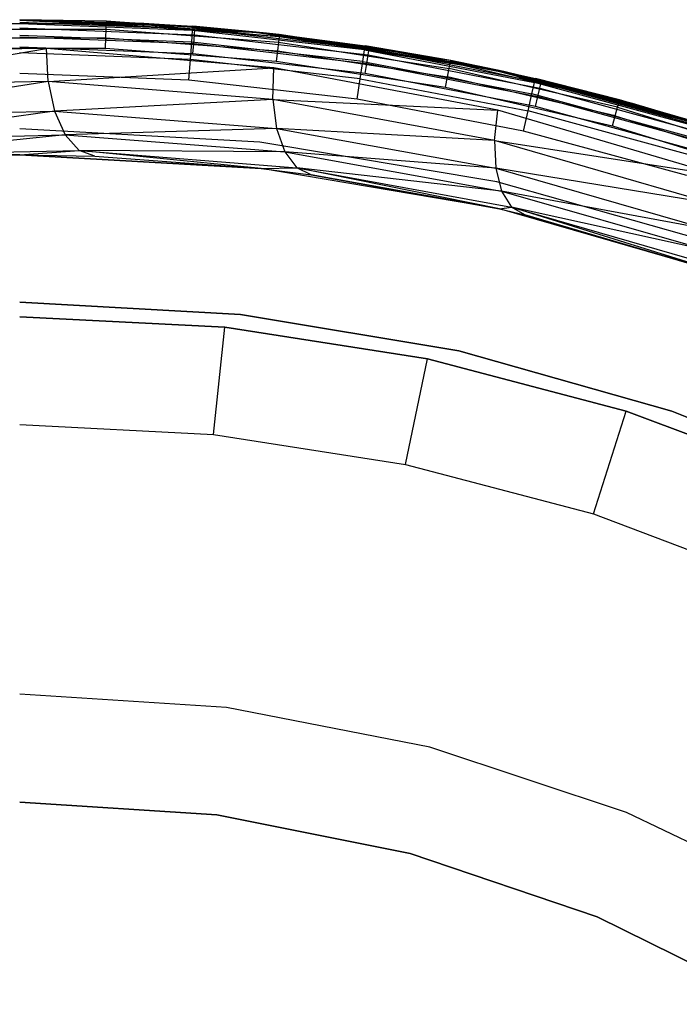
# Model space of a CAD drawing. Extents: x -4.25 to 4.25, y -4.25 to 4.25.
# Tile 31 of 34: x 0 to 1.22, y 2.42 to 4.25. Entities that reach past the tile are written whole.
import ezdxf

# ---------------------------------------------------------------- set-up
doc = ezdxf.new("R2010")
doc.units = 0
doc.header["$LTSCALE"] = 2.54
doc.layers.get('0').update_dxf_attribs({"color": 13, "linetype": 'CONTINUOUS'})

# ---------------------------------------------------------------- blocks, each defined once
blk = doc.blocks.new('VIS_Z_O_ENIE_2_STL_2')
at = {"color": 0}
for p, q in [((-0.1607, 4.2439, -5.2691), (0.1607, 4.2439, -5.2691)), ((-0.1607, 4.2439, -5.2691), (0.1607, 4.2439, -5.2691)), ((0.1609, 4.2477, -5.25), (0, 4.2507, -2.5)), ((0, 4.2507, -2.5), (0.3215, 4.2385, -2.5)), ((0.1609, 4.2477, -5.25), (0, 4.2507, -2.5)), ((0.1609, 4.2477, -5.25), (0, 4.2507, -5.25)), ((0, 4.2507, -2.5), (0.3215, 4.2385, -2.5)), ((0.1609, 4.2477, -5.25), (0, 4.2507, -5.25)), ((0.1607, 4.2439, -5.2691), (0, 4.2507, -5.25)), ((0.1607, 4.2439, -5.2691), (0, 4.2507, -5.25)), ((0, 4.25, -6.05), (0.2301, 4.2438, -9.6782)), ((0.2301, 4.2438, -9.6782), (0, 4.25, -9.551)), ((0, 4.25, -6.05), (0.2301, 4.2438, -9.6782)), ((0, 4.25, -6.05), (0.3253, 4.2375, -6.05)), ((0.2301, 4.2438, -9.6782), (0, 4.25, -9.551)), ((0, 4.25, -6.05), (0.3253, 4.2375, -6.05)), ((0, 4.25, -6), (0.437, 4.2275, -6)), ((0.437, 4.2275, -5.3), (0, 4.25, -5.3)), ((0, 4.25, -6), (0.437, 4.2275, -6)), ((0.437, 4.2275, -5.3), (0, 4.25, -5.3)), ((0, 4.2462, -6.0309), (0.325, 4.2337, -6.0309)), ((0, 4.2462, -6.0309), (0.325, 4.2337, -6.0309)), ((0.3209, 4.2309, -2.4617), (0, 4.2431, -2.4617)), ((0.3209, 4.2309, -2.4617), (0, 4.2431, -2.4617)), ((0.1603, 4.233, -5.2854), (0.1607, 4.2439, -5.2691)), ((0.1603, 4.233, -5.2854), (0.1607, 4.2439, -5.2691)), ((0.1609, 4.2477, -5.25), (0.1607, 4.2439, -5.2691)), ((0.1609, 4.2477, -5.25), (0.1607, 4.2439, -5.2691)), ((0.1607, 4.2439, -5.2691), (0.4812, 4.2196, -5.2691)), ((0.1607, 4.2439, -5.2691), (0.4812, 4.2196, -5.2691)), ((0.4518, 4.2266, -5.25), (0.1609, 4.2477, -5.25)), ((0.1609, 4.2477, -5.25), (0.3215, 4.2385, -2.5)), ((0.1609, 4.2477, -5.25), (0.3215, 4.2385, -2.5)), ((0.1609, 4.2477, -5.25), (0.4812, 4.2196, -5.2691)), ((0.1609, 4.2477, -5.25), (0.4812, 4.2196, -5.2691)), ((0.4518, 4.2266, -5.25), (0.1609, 4.2477, -5.25)), ((0.3253, 4.2375, -6.05), (0.2301, 4.2438, -9.6782)), ((0.3253, 4.2375, -6.05), (0.2301, 4.2438, -9.6782)), ((0.4595, 4.2251, -9.8051), (0.2301, 4.2438, -9.6782)), ((0.4595, 4.2251, -9.8051), (0.2301, 4.2438, -9.6782)), ((0.3215, 4.2385, -2.5), (0.3209, 4.2309, -2.4617)), ((0.3215, 4.2385, -2.5), (0.3209, 4.2309, -2.4617)), ((0.4518, 4.2266, -5.25), (0.3215, 4.2385, -2.5)), ((0.3215, 4.2385, -2.5), (0.4518, 4.2266, -2.5)), ((0.4518, 4.2266, -5.25), (0.3215, 4.2385, -2.5)), ((0.3215, 4.2385, -2.5), (0.4518, 4.2266, -2.5)), ((0.3253, 4.2375, -6.05), (0.325, 4.2337, -6.0309)), ((0.3253, 4.2375, -6.05), (0.325, 4.2337, -6.0309)), ((0.3253, 4.2375, -6.05), (0.4595, 4.2251, -9.8051)), ((0.3253, 4.2375, -6.05), (0.4595, 4.2251, -9.8051)), ((0.3253, 4.2375, -6.05), (0.4595, 4.2251, -6.05)), ((0.3253, 4.2375, -6.05), (0.4595, 4.2251, -6.05)), ((-0.1603, 4.233, -5.2854), (0.1603, 4.233, -5.2854)), ((-0.1603, 4.233, -5.2854), (0.1603, 4.233, -5.2854)), ((0, 4.2354, -6.0146), (0.3242, 4.2229, -6.0146)), ((0, 4.2354, -6.0146), (0.3242, 4.2229, -6.0146)), ((0.3193, 4.2093, -2.4293), (0, 4.2214, -2.4293)), ((0.3193, 4.2093, -2.4293), (0, 4.2214, -2.4293)), ((0, 4.2191, -6.0038), (0.323, 4.2068, -6.0038)), ((0, 4.2191, -6.0038), (0.323, 4.2068, -6.0038)), ((0.1597, 4.2168, -5.2962), (0.1603, 4.233, -5.2854)), ((0.1597, 4.2168, -5.2962), (0.1603, 4.233, -5.2854)), ((0.1603, 4.233, -5.2854), (0.48, 4.2088, -5.2854)), ((0.1603, 4.233, -5.2854), (0.48, 4.2088, -5.2854)), ((0.3193, 4.2093, -2.4293), (0.3209, 4.2309, -2.4617)), ((0.3193, 4.2093, -2.4293), (0.3209, 4.2309, -2.4617)), ((0.64, 4.1946, -2.4617), (0.3209, 4.2309, -2.4617)), ((0.64, 4.1946, -2.4617), (0.3209, 4.2309, -2.4617)), ((0.4518, 4.2266, -2.5), (0.3209, 4.2309, -2.4617)), ((0.4518, 4.2266, -2.5), (0.3209, 4.2309, -2.4617)), ((0.323, 4.2068, -6.0038), (0.3242, 4.2229, -6.0146)), ((0.323, 4.2068, -6.0038), (0.3242, 4.2229, -6.0146)), ((0.3242, 4.2229, -6.0146), (0.325, 4.2337, -6.0309)), ((0.3242, 4.2229, -6.0146), (0.325, 4.2337, -6.0309)), ((0.3242, 4.2229, -6.0146), (0.6465, 4.1857, -6.0146)), ((0.3242, 4.2229, -6.0146), (0.6465, 4.1857, -6.0146)), ((0.4595, 4.2251, -6.05), (0.325, 4.2337, -6.0309)), ((0.325, 4.2337, -6.0309), (0.6482, 4.1964, -6.0309)), ((0.4595, 4.2251, -6.05), (0.325, 4.2337, -6.0309)), ((0.325, 4.2337, -6.0309), (0.6482, 4.1964, -6.0309)), ((0.437, 4.2275, -6), (0.8693, 4.1601, -6)), ((0.8693, 4.1601, -5.3), (0.437, 4.2275, -5.3)), ((0.437, 4.2275, -6), (0.8693, 4.1601, -6)), ((0.437, 4.2275, -6), (0.437, 4.2275, -5.3)), ((0.8693, 4.1601, -5.3), (0.437, 4.2275, -5.3)), ((0.437, 4.2275, -6), (0.437, 4.2275, -5.3)), ((0.4816, 4.2233, -5.25), (0.4518, 4.2266, -2.5)), ((0.4518, 4.2266, -2.5), (0.6411, 4.2021, -2.5)), ((0.4816, 4.2233, -5.25), (0.4518, 4.2266, -2.5)), ((0.4816, 4.2233, -5.25), (0.4518, 4.2266, -5.25)), ((0.4518, 4.2266, -5.25), (0.4518, 4.2266, -2.5)), ((0.4518, 4.2266, -5.25), (0.4518, 4.2266, -2.5)), ((0.64, 4.1946, -2.4617), (0.4518, 4.2266, -2.5)), ((0.64, 4.1946, -2.4617), (0.4518, 4.2266, -2.5)), ((0.4518, 4.2266, -2.5), (0.6411, 4.2021, -2.5)), ((0.4518, 4.2266, -5.25), (0.4812, 4.2196, -5.2691)), ((0.4518, 4.2266, -5.25), (0.4812, 4.2196, -5.2691)), ((0.4816, 4.2233, -5.25), (0.4518, 4.2266, -5.25)), ((0.4595, 4.2251, -6.05), (0.4595, 4.2251, -9.8051)), ((0.4595, 4.2251, -6.05), (0.4595, 4.2251, -9.8051)), ((0.4595, 4.2251, -6.05), (0.6876, 4.194, -9.9312)), ((0.6876, 4.194, -9.9312), (0.4595, 4.2251, -9.8051)), ((0.4595, 4.2251, -6.05), (0.6876, 4.194, -9.9312)), ((0.4595, 4.2251, -6.05), (0.6488, 4.2002, -6.05)), ((0.6876, 4.194, -9.9312), (0.4595, 4.2251, -9.8051)), ((0.6482, 4.1964, -6.0309), (0.4595, 4.2251, -6.05)), ((0.4595, 4.2251, -6.05), (0.6488, 4.2002, -6.05)), ((0.6482, 4.1964, -6.0309), (0.4595, 4.2251, -6.05)), ((0.4812, 4.2196, -5.2691), (0.48, 4.2088, -5.2854)), ((0.4812, 4.2196, -5.2691), (0.48, 4.2088, -5.2854)), ((0.4812, 4.2196, -5.2691), (0.4816, 4.2233, -5.25)), ((0.4812, 4.2196, -5.2691), (0.4816, 4.2233, -5.25)), ((0.4812, 4.2196, -5.2691), (0.7989, 4.1711, -5.2691)), ((0.4812, 4.2196, -5.2691), (0.7989, 4.1711, -5.2691)), ((0.7997, 4.1748, -5.25), (0.4816, 4.2233, -5.25)), ((0.4816, 4.2233, -5.25), (0.6411, 4.2021, -2.5)), ((0.4816, 4.2233, -5.25), (0.6411, 4.2021, -2.5)), ((0.7997, 4.1748, -5.25), (0.4816, 4.2233, -5.25)), ((-0.1597, 4.2168, -5.2962), (0.1597, 4.2168, -5.2962)), ((-0.1597, 4.2168, -5.2962), (0.1597, 4.2168, -5.2962)), ((0.3215, 4.1877, -6), (0, 4.2, -6)), ((0.3215, 4.1877, -6), (0, 4.2, -6)), ((0.159, 4.1977, -5.3), (0.1597, 4.2168, -5.2962)), ((0.159, 4.1977, -5.3), (0.1597, 4.2168, -5.2962)), ((0.1597, 4.2168, -5.2962), (0.4781, 4.1927, -5.2962)), ((0.1597, 4.2168, -5.2962), (0.4781, 4.1927, -5.2962)), ((0.3168, 4.177, -2.4076), (0.3193, 4.2093, -2.4293)), ((0.3168, 4.177, -2.4076), (0.3193, 4.2093, -2.4293)), ((0.6367, 4.1731, -2.4293), (0.3193, 4.2093, -2.4293)), ((0.6367, 4.1731, -2.4293), (0.3193, 4.2093, -2.4293)), ((0.3215, 4.1877, -6), (0.323, 4.2068, -6.0038)), ((0.3215, 4.1877, -6), (0.323, 4.2068, -6.0038)), ((0.323, 4.2068, -6.0038), (0.644, 4.1697, -6.0038)), ((0.323, 4.2068, -6.0038), (0.644, 4.1697, -6.0038)), ((0.48, 4.2088, -5.2854), (0.4781, 4.1927, -5.2962)), ((0.48, 4.2088, -5.2854), (0.4781, 4.1927, -5.2962)), ((0.48, 4.2088, -5.2854), (0.7969, 4.1604, -5.2854)), ((0.48, 4.2088, -5.2854), (0.7969, 4.1604, -5.2854)), ((0.6411, 4.2021, -2.5), (0.64, 4.1946, -2.4617)), ((0.6411, 4.2021, -2.5), (0.64, 4.1946, -2.4617)), ((0.7997, 4.1748, -5.25), (0.6411, 4.2021, -2.5)), ((0.6411, 4.2021, -2.5), (0.8985, 4.1547, -2.5)), ((0.7997, 4.1748, -5.25), (0.6411, 4.2021, -2.5)), ((0.6411, 4.2021, -2.5), (0.8985, 4.1547, -2.5)), ((0.6488, 4.2002, -6.05), (0.6482, 4.1964, -6.0309)), ((0.6488, 4.2002, -6.05), (0.6482, 4.1964, -6.0309)), ((0.6488, 4.2002, -6.05), (0.6876, 4.194, -9.9312)), ((0.6488, 4.2002, -6.05), (0.6876, 4.194, -9.9312)), ((0.6488, 4.2002, -6.05), (0.9136, 4.1506, -10.0562)), ((0.6488, 4.2002, -6.05), (0.9136, 4.1506, -6.05)), ((0.6488, 4.2002, -6.05), (0.9136, 4.1506, -10.0562)), ((0.6488, 4.2002, -6.05), (0.9136, 4.1506, -6.05)), ((0.0498, 4.1974, -9.5785), (-0.3733, 4.1909, -9.3446)), ((0.0498, 4.1974, -9.5785), (-0.3733, 4.1909, -9.3446)), ((-0.3652, 4.128, -9.3374), (0.0498, 4.1974, -9.5785)), ((-0.3652, 4.128, -9.3374), (0.0498, 4.1974, -9.5785)), ((-0.159, 4.1977, -5.3), (0.159, 4.1977, -5.3)), ((-0.159, 4.1977, -5.3), (0.159, 4.1977, -5.3)), ((0.3168, 4.177, -2.4076), (0, 4.189, -2.4076)), ((0.3168, 4.177, -2.4076), (0, 4.189, -2.4076)), ((0.4714, 4.1614, -9.8117), (0.0498, 4.1974, -9.5785)), ((0.0528, 4.1363, -9.5692), (0.0498, 4.1974, -9.5785)), ((0.4714, 4.1614, -9.8117), (0.0498, 4.1974, -9.5785)), ((0.0528, 4.1363, -9.5692), (0.0498, 4.1974, -9.5785)), ((0.159, 4.1977, -5.3), (0.476, 4.1737, -5.3)), ((0.159, 4.1977, -5.3), (0.476, 4.1737, -5.3)), ((0.6411, 4.1508, -6), (0.3215, 4.1877, -6)), ((0.6411, 4.1508, -6), (0.3215, 4.1877, -6)), ((0.4781, 4.1927, -5.2962), (0.476, 4.1737, -5.3)), ((0.4781, 4.1927, -5.2962), (0.476, 4.1737, -5.3)), ((0.4781, 4.1927, -5.2962), (0.7939, 4.1445, -5.2962)), ((0.4781, 4.1927, -5.2962), (0.7939, 4.1445, -5.2962)), ((0.6367, 4.1731, -2.4293), (0.64, 4.1946, -2.4617)), ((0.6367, 4.1731, -2.4293), (0.64, 4.1946, -2.4617)), ((0.64, 4.1946, -2.4617), (0.8985, 4.1547, -2.5)), ((0.64, 4.1946, -2.4617), (0.8985, 4.1547, -2.5)), ((0.64, 4.1946, -2.4617), (0.9554, 4.1341, -2.4617)), ((0.64, 4.1946, -2.4617), (0.9554, 4.1341, -2.4617)), ((0.644, 4.1697, -6.0038), (0.6465, 4.1857, -6.0146)), ((0.644, 4.1697, -6.0038), (0.6465, 4.1857, -6.0146)), ((0.6465, 4.1857, -6.0146), (0.6482, 4.1964, -6.0309)), ((0.6465, 4.1857, -6.0146), (0.6482, 4.1964, -6.0309)), ((0.6465, 4.1857, -6.0146), (0.965, 4.1239, -6.0146)), ((0.6465, 4.1857, -6.0146), (0.965, 4.1239, -6.0146)), ((0.9136, 4.1506, -6.05), (0.6482, 4.1964, -6.0309)), ((0.6482, 4.1964, -6.0309), (0.9675, 4.1345, -6.0309)), ((0.9136, 4.1506, -6.05), (0.6482, 4.1964, -6.0309)), ((0.6482, 4.1964, -6.0309), (0.9675, 4.1345, -6.0309)), ((0.9136, 4.1506, -10.0562), (0.6876, 4.194, -9.9312)), ((0.9136, 4.1506, -10.0562), (0.6876, 4.194, -9.9312)), ((0.3139, 4.1388, -2.4), (0.3168, 4.177, -2.4076)), ((0.3139, 4.1388, -2.4), (0.3168, 4.177, -2.4076)), ((0.6318, 4.1411, -2.4076), (0.3168, 4.177, -2.4076)), ((0.6318, 4.1411, -2.4076), (0.3168, 4.177, -2.4076)), ((0.476, 4.1737, -5.3), (0.7903, 4.1257, -5.3)), ((0.476, 4.1737, -5.3), (0.7903, 4.1257, -5.3)), ((0.6318, 4.1411, -2.4076), (0.6367, 4.1731, -2.4293)), ((0.6318, 4.1411, -2.4076), (0.6367, 4.1731, -2.4293)), ((0.6367, 4.1731, -2.4293), (0.9505, 4.113, -2.4293)), ((0.6367, 4.1731, -2.4293), (0.9505, 4.113, -2.4293)), ((0.6411, 4.1508, -6), (0.644, 4.1697, -6.0038)), ((0.6411, 4.1508, -6), (0.644, 4.1697, -6.0038)), ((0.644, 4.1697, -6.0038), (0.9613, 4.1082, -6.0038)), ((0.644, 4.1697, -6.0038), (0.9613, 4.1082, -6.0038)), ((0.7969, 4.1604, -5.2854), (0.7989, 4.1711, -5.2691)), ((0.7969, 4.1604, -5.2854), (0.7989, 4.1711, -5.2691)), ((0.7989, 4.1711, -5.2691), (0.7997, 4.1748, -5.25)), ((0.7989, 4.1711, -5.2691), (0.7997, 4.1748, -5.25)), ((0.8985, 4.1547, -5.25), (0.7989, 4.1711, -5.2691)), ((0.8985, 4.1547, -5.25), (0.7989, 4.1711, -5.2691)), ((1.1121, 4.0987, -5.2691), (0.7989, 4.1711, -5.2691)), ((1.1121, 4.0987, -5.2691), (0.7989, 4.1711, -5.2691)), ((0.8985, 4.1547, -5.25), (0.7997, 4.1748, -5.25)), ((0.7997, 4.1748, -5.25), (0.8985, 4.1547, -2.5)), ((0.7997, 4.1748, -5.25), (0.8985, 4.1547, -2.5)), ((0.8985, 4.1547, -5.25), (0.7997, 4.1748, -5.25)), ((0.3139, 4.1388, -2.4), (0, 4.1507, -2.4)), ((0.3139, 4.1388, -2.4), (0, 4.1507, -2.4)), ((0.0528, 4.1363, -9.5692), (0.4714, 4.1614, -9.8117)), ((0.0528, 4.1363, -9.5692), (0.4714, 4.1614, -9.8117)), ((0.4696, 4.1025, -9.8004), (0.4714, 4.1614, -9.8117)), ((0.4696, 4.1025, -9.8004), (0.4714, 4.1614, -9.8117)), ((0.8873, 4.0831, -10.0416), (0.4714, 4.1614, -9.8117)), ((0.8873, 4.0831, -10.0416), (0.4714, 4.1614, -9.8117)), ((0.957, 4.0895, -6), (0.6411, 4.1508, -6)), ((0.957, 4.0895, -6), (0.6411, 4.1508, -6)), ((0.7939, 4.1445, -5.2962), (0.7969, 4.1604, -5.2854)), ((0.7939, 4.1445, -5.2962), (0.7969, 4.1604, -5.2854)), ((1.1093, 4.0882, -5.2854), (0.7969, 4.1604, -5.2854)), ((1.1093, 4.0882, -5.2854), (0.7969, 4.1604, -5.2854)), ((0.8693, 4.1601, -6), (1.2925, 4.0487, -6)), ((1.2925, 4.0487, -5.3), (0.8693, 4.1601, -5.3)), ((0.8693, 4.1601, -6), (1.2925, 4.0487, -6)), ((0.8693, 4.1601, -6), (0.8693, 4.1601, -5.3)), ((1.2925, 4.0487, -5.3), (0.8693, 4.1601, -5.3)), ((0.8693, 4.1601, -6), (0.8693, 4.1601, -5.3)), ((1.1131, 4.1024, -5.25), (0.8985, 4.1547, -5.25)), ((0.8985, 4.1547, -5.25), (0.8985, 4.1547, -2.5)), ((0.8985, 4.1547, -2.5), (1.1131, 4.1024, -5.25)), ((0.8985, 4.1547, -5.25), (0.8985, 4.1547, -2.5)), ((0.8985, 4.1547, -2.5), (1.1131, 4.1024, -5.25)), ((0.8985, 4.1547, -2.5), (0.9571, 4.1416, -2.5)), ((0.8985, 4.1547, -2.5), (0.9571, 4.1416, -2.5)), ((0.8985, 4.1547, -2.5), (0.9554, 4.1341, -2.4617)), ((0.8985, 4.1547, -2.5), (0.9554, 4.1341, -2.4617)), ((1.1131, 4.1024, -5.25), (0.8985, 4.1547, -5.25)), ((1.1121, 4.0987, -5.2691), (0.8985, 4.1547, -5.25)), ((1.1121, 4.0987, -5.2691), (0.8985, 4.1547, -5.25)), ((0.9136, 4.1506, -6.05), (0.9136, 4.1506, -10.0562)), ((0.9136, 4.1506, -6.05), (0.9136, 4.1506, -10.0562)), ((0.9136, 4.1506, -6.05), (0.9684, 4.1382, -6.05)), ((0.9684, 4.1382, -6.05), (0.9136, 4.1506, -10.0562)), ((0.9684, 4.1382, -6.05), (0.9136, 4.1506, -10.0562)), ((1.137, 4.0951, -10.1797), (0.9136, 4.1506, -10.0562)), ((1.137, 4.0951, -10.1797), (0.9136, 4.1506, -10.0562)), ((0.9136, 4.1506, -6.05), (0.9684, 4.1382, -6.05)), ((0.9136, 4.1506, -6.05), (0.9675, 4.1345, -6.0309)), ((0.9136, 4.1506, -6.05), (0.9675, 4.1345, -6.0309)), ((0.0528, 4.1363, -9.5692), (-0.3652, 4.128, -9.3374)), ((0.0528, 4.1363, -9.5692), (-0.3652, 4.128, -9.3374)), ((0.0528, 4.1363, -9.5692), (-0.3481, 4.0715, -9.3132)), ((0.0528, 4.1363, -9.5692), (-0.3481, 4.0715, -9.3132)), ((0.4696, 4.1025, -9.8004), (0.0528, 4.1363, -9.5692)), ((0.0528, 4.1363, -9.5692), (0.0648, 4.081, -9.5441)), ((0.0528, 4.1363, -9.5692), (0.0648, 4.081, -9.5441)), ((0.4696, 4.1025, -9.8004), (0.0528, 4.1363, -9.5692)), ((0.626, 4.1032, -2.4), (0.3139, 4.1388, -2.4)), ((0.626, 4.1032, -2.4), (0.3139, 4.1388, -2.4)), ((0.626, 4.1032, -2.4), (0.6318, 4.1411, -2.4076)), ((0.626, 4.1032, -2.4), (0.6318, 4.1411, -2.4076)), ((0.6318, 4.1411, -2.4076), (0.9432, 4.0814, -2.4076)), ((0.6318, 4.1411, -2.4076), (0.9432, 4.0814, -2.4076)), ((0.7903, 4.1257, -5.3), (0.7939, 4.1445, -5.2962)), ((0.7903, 4.1257, -5.3), (0.7939, 4.1445, -5.2962)), ((1.105, 4.0726, -5.2962), (0.7939, 4.1445, -5.2962)), ((1.105, 4.0726, -5.2962), (0.7939, 4.1445, -5.2962)), ((0.9505, 4.113, -2.4293), (0.9554, 4.1341, -2.4617)), ((0.9505, 4.113, -2.4293), (0.9554, 4.1341, -2.4617)), ((0.9554, 4.1341, -2.4617), (0.9571, 4.1416, -2.5)), ((0.9554, 4.1341, -2.4617), (0.9571, 4.1416, -2.5)), ((1.2653, 4.0501, -2.4617), (0.9554, 4.1341, -2.4617)), ((1.2653, 4.0501, -2.4617), (0.9554, 4.1341, -2.4617)), ((1.1131, 4.1024, -5.25), (0.9571, 4.1416, -2.5)), ((0.9571, 4.1416, -2.5), (1.2676, 4.0573, -2.5)), ((1.1131, 4.1024, -5.25), (0.9571, 4.1416, -2.5)), ((0.9571, 4.1416, -2.5), (1.2676, 4.0573, -2.5)), ((0.965, 4.1239, -6.0146), (0.9675, 4.1345, -6.0309)), ((0.965, 4.1239, -6.0146), (0.9675, 4.1345, -6.0309)), ((0.9684, 4.1382, -6.05), (0.9675, 4.1345, -6.0309)), ((0.9684, 4.1382, -6.05), (0.9675, 4.1345, -6.0309)), ((0.9675, 4.1345, -6.0309), (1.2812, 4.0483, -6.0309)), ((0.9675, 4.1345, -6.0309), (1.2812, 4.0483, -6.0309)), ((0.9684, 4.1382, -6.05), (1.137, 4.0951, -10.1797)), ((0.9684, 4.1382, -6.05), (1.137, 4.0951, -10.1797)), ((0.9684, 4.1382, -6.05), (1.2823, 4.0519, -6.05)), ((0.9684, 4.1382, -6.05), (1.2823, 4.0519, -6.05)), ((0.7903, 4.1257, -5.3), (1.1, 4.0541, -5.3)), ((0.7903, 4.1257, -5.3), (1.1, 4.0541, -5.3)), ((0.9432, 4.0814, -2.4076), (0.9505, 4.113, -2.4293)), ((0.9432, 4.0814, -2.4076), (0.9505, 4.113, -2.4293)), ((1.2588, 4.0294, -2.4293), (0.9505, 4.113, -2.4293)), ((1.2588, 4.0294, -2.4293), (0.9505, 4.113, -2.4293)), ((0.957, 4.0895, -6), (0.9613, 4.1082, -6.0038)), ((0.957, 4.0895, -6), (0.9613, 4.1082, -6.0038)), ((0.9613, 4.1082, -6.0038), (0.965, 4.1239, -6.0146)), ((0.9613, 4.1082, -6.0038), (0.965, 4.1239, -6.0146)), ((0.9613, 4.1082, -6.0038), (1.273, 4.0225, -6.0038)), ((0.9613, 4.1082, -6.0038), (1.273, 4.0225, -6.0038)), ((0.965, 4.1239, -6.0146), (1.2779, 4.038, -6.0146)), ((0.965, 4.1239, -6.0146), (1.2779, 4.038, -6.0146)), ((0.4696, 4.1025, -9.8004), (0.0648, 4.081, -9.5441)), ((0.4696, 4.1025, -9.8004), (0.0648, 4.081, -9.5441)), ((0.881, 4.0269, -10.0285), (0.4696, 4.1025, -9.8004)), ((0.4696, 4.1025, -9.8004), (0.8873, 4.0831, -10.0416)), ((0.4696, 4.1025, -9.8004), (0.8873, 4.0831, -10.0416)), ((0.4696, 4.1025, -9.8004), (0.4767, 4.0489, -9.7744)), ((0.4696, 4.1025, -9.8004), (0.4767, 4.0489, -9.7744)), ((0.881, 4.0269, -10.0285), (0.4696, 4.1025, -9.8004)), ((0.9346, 4.0441, -2.4), (0.626, 4.1032, -2.4)), ((0.9346, 4.0441, -2.4), (0.626, 4.1032, -2.4)), ((1.1093, 4.0882, -5.2854), (1.1121, 4.0987, -5.2691)), ((1.1093, 4.0882, -5.2854), (1.1121, 4.0987, -5.2691)), ((1.1131, 4.1024, -5.25), (1.1121, 4.0987, -5.2691)), ((1.1131, 4.1024, -5.25), (1.1121, 4.0987, -5.2691)), ((1.1121, 4.0987, -5.2691), (1.4189, 4.0029, -5.2691)), ((1.1121, 4.0987, -5.2691), (1.4189, 4.0029, -5.2691)), ((1.1121, 4.0987, -5.2691), (1.335, 4.0356, -5.25)), ((1.1121, 4.0987, -5.2691), (1.335, 4.0356, -5.25)), ((1.335, 4.0356, -5.25), (1.1131, 4.1024, -5.25)), ((1.1131, 4.1024, -5.25), (1.2676, 4.0573, -2.5)), ((1.1131, 4.1024, -5.25), (1.2676, 4.0573, -2.5)), ((1.335, 4.0356, -5.25), (1.1131, 4.1024, -5.25)), ((1.2823, 4.0519, -6.05), (1.137, 4.0951, -10.1797)), ((1.2823, 4.0519, -6.05), (1.137, 4.0951, -10.1797)), ((1.357, 4.0275, -10.3014), (1.137, 4.0951, -10.1797)), ((1.357, 4.0275, -10.3014), (1.137, 4.0951, -10.1797)), ((-0.3481, 4.0715, -9.3132), (0.0648, 4.081, -9.5441)), ((-0.3481, 4.0715, -9.3132), (0.0648, 4.081, -9.5441)), ((0.0648, 4.081, -9.5441), (-0.3236, 4.0271, -9.2743)), ((0.0648, 4.081, -9.5441), (-0.3236, 4.0271, -9.2743)), ((0.0648, 4.081, -9.5441), (0.0846, 4.0369, -9.5054)), ((0.0648, 4.081, -9.5441), (0.0846, 4.0369, -9.5054)), ((0.0648, 4.081, -9.5441), (0.4767, 4.0489, -9.7744)), ((0.0648, 4.081, -9.5441), (0.4767, 4.0489, -9.7744)), ((0.881, 4.0269, -10.0285), (0.8873, 4.0831, -10.0416)), ((0.881, 4.0269, -10.0285), (0.8873, 4.0831, -10.0416)), ((1.293, 3.9634, -10.266), (0.8873, 4.0831, -10.0416)), ((1.293, 3.9634, -10.266), (0.8873, 4.0831, -10.0416)), ((0.9346, 4.0441, -2.4), (0.9432, 4.0814, -2.4076)), ((0.9346, 4.0441, -2.4), (0.9432, 4.0814, -2.4076)), ((1.2491, 3.9984, -2.4076), (0.9432, 4.0814, -2.4076)), ((1.2491, 3.9984, -2.4076), (0.9432, 4.0814, -2.4076)), ((1.2672, 4.0043, -6), (0.957, 4.0895, -6)), ((1.2672, 4.0043, -6), (0.957, 4.0895, -6)), ((1.1, 4.0541, -5.3), (1.105, 4.0726, -5.2962)), ((1.1, 4.0541, -5.3), (1.105, 4.0726, -5.2962)), ((1.105, 4.0726, -5.2962), (1.1093, 4.0882, -5.2854)), ((1.105, 4.0726, -5.2962), (1.1093, 4.0882, -5.2854)), ((1.105, 4.0726, -5.2962), (1.4099, 3.9774, -5.2962)), ((1.105, 4.0726, -5.2962), (1.4099, 3.9774, -5.2962)), ((1.1093, 4.0882, -5.2854), (1.4153, 3.9926, -5.2854)), ((1.1093, 4.0882, -5.2854), (1.4153, 3.9926, -5.2854)), ((1.1, 4.0541, -5.3), (1.4035, 3.9593, -5.3)), ((1.1, 4.0541, -5.3), (1.4035, 3.9593, -5.3)), ((-0.3236, 4.0271, -9.2743), (0.0846, 4.0369, -9.5054)), ((-0.3236, 4.0271, -9.2743), (0.0846, 4.0369, -9.5054)), ((0.0846, 4.0369, -9.5054), (-0.2944, 3.9995, -9.2247)), ((0.0846, 4.0369, -9.5054), (-0.2944, 3.9995, -9.2247)), ((0.4453, 4.0237, -5.3), (0, 4.0483, -5.3)), ((0.4453, 4.0237, -2.6), (0, 4.0483, -2.6)), ((0.4453, 4.0237, -5.3), (0, 4.0483, -5.3)), ((0.4453, 4.0237, -2.6), (0, 4.0483, -2.6)), ((0.4767, 4.0489, -9.7744), (0.0846, 4.0369, -9.5054)), ((0.4767, 4.0489, -9.7744), (0.0846, 4.0369, -9.5054)), ((0.0846, 4.0369, -9.5054), (0.1103, 4.0082, -9.457)), ((0.0846, 4.0369, -9.5054), (0.1103, 4.0082, -9.457)), ((0.0846, 4.0369, -9.5054), (0.492, 4.0054, -9.736)), ((0.0846, 4.0369, -9.5054), (0.492, 4.0054, -9.736)), ((0.4767, 4.0489, -9.7744), (0.492, 4.0054, -9.736)), ((0.4767, 4.0489, -9.7744), (0.492, 4.0054, -9.736)), ((0.4767, 4.0489, -9.7744), (0.8834, 3.9754, -10.0017)), ((0.881, 4.0269, -10.0285), (0.4767, 4.0489, -9.7744)), ((0.881, 4.0269, -10.0285), (0.4767, 4.0489, -9.7744)), ((0.4767, 4.0489, -9.7744), (0.8834, 3.9754, -10.0017)), ((1.2377, 3.9619, -2.4), (0.9346, 4.0441, -2.4)), ((1.2377, 3.9619, -2.4), (0.9346, 4.0441, -2.4)), ((0.8853, 3.9503, -5.3), (0.4453, 4.0237, -5.3)), ((0.8853, 3.9503, -2.6), (0.4453, 4.0237, -2.6)), ((0.4453, 4.0237, -2.6), (0.4453, 4.0237, -5.3)), ((0.8853, 3.9503, -5.3), (0.4453, 4.0237, -5.3)), ((0.4453, 4.0237, -2.6), (0.4453, 4.0237, -5.3)), ((0.8853, 3.9503, -2.6), (0.4453, 4.0237, -2.6)), ((1.2826, 3.9102, -10.2512), (0.881, 4.0269, -10.0285)), ((0.881, 4.0269, -10.0285), (1.293, 3.9634, -10.266)), ((0.881, 4.0269, -10.0285), (1.293, 3.9634, -10.266)), ((0.881, 4.0269, -10.0285), (0.8834, 3.9754, -10.0017)), ((0.881, 4.0269, -10.0285), (0.8834, 3.9754, -10.0017)), ((1.2826, 3.9102, -10.2512), (0.881, 4.0269, -10.0285)), ((-0.2944, 3.9995, -9.2247), (0.1103, 4.0082, -9.457)), ((-0.2944, 3.9995, -9.2247), (0.1103, 4.0082, -9.457)), ((0, 4, -9.3225), (-0.2944, 3.9995, -9.2247)), ((0, 4, -9.3225), (-0.2944, 3.9995, -9.2247)), ((-0.2634, 3.9913, -9.1696), (0, 4, -9.3225)), ((-0.2634, 3.9913, -9.1696), (0, 4, -9.3225)), ((0, 4, -9.3225), (0.1103, 4.0082, -9.457)), ((0, 4, -9.3225), (0.1103, 4.0082, -9.457)), ((0, 4, -9.3225), (0, 4, -6)), ((0, 4, -9.3225), (0, 4, -6)), ((0, 4, -9.3225), (0.4479, 3.9748, -6)), ((0.4479, 3.9748, -6), (0, 4, -6)), ((0, 4, -9.3225), (0.4479, 3.9748, -6)), ((0, 4, -9.3225), (0.1396, 3.9976, -9.4035)), ((0.4479, 3.9748, -6), (0, 4, -6)), ((0, 4, -9.3225), (0.1396, 3.9976, -9.4035)), ((0.4478, 3.9749, -9.5825), (0.1103, 4.0082, -9.457)), ((0.1103, 4.0082, -9.457), (0.5141, 3.976, -9.6887)), ((0.1396, 3.9976, -9.4035), (0.1103, 4.0082, -9.457)), ((0.4478, 3.9749, -9.5825), (0.1103, 4.0082, -9.457)), ((0.1396, 3.9976, -9.4035), (0.1103, 4.0082, -9.457)), ((0.492, 4.0054, -9.736), (0.1103, 4.0082, -9.457)), ((0.492, 4.0054, -9.736), (0.1103, 4.0082, -9.457)), ((0.1103, 4.0082, -9.457), (0.5141, 3.976, -9.6887)), ((0.492, 4.0054, -9.736), (0.5141, 3.976, -9.6887)), ((0.492, 4.0054, -9.736), (0.5141, 3.976, -9.6887)), ((0.492, 4.0054, -9.736), (0.8942, 3.933, -9.9636)), ((0.8834, 3.9754, -10.0017), (0.492, 4.0054, -9.736)), ((0.8834, 3.9754, -10.0017), (0.492, 4.0054, -9.736)), ((0.492, 4.0054, -9.736), (0.8942, 3.933, -9.9636)), ((0.1396, 3.9976, -9.4035), (0.4479, 3.9748, -6)), ((0.1396, 3.9976, -9.4035), (0.4479, 3.9748, -6)), ((0.1396, 3.9976, -9.4035), (0.4478, 3.9749, -9.5825)), ((0.1396, 3.9976, -9.4035), (0.4478, 3.9749, -9.5825)), ((0.4478, 3.9749, -9.5825), (0.5141, 3.976, -9.6887)), ((0.4478, 3.9749, -9.5825), (0.5141, 3.976, -9.6887)), ((0.4479, 3.9748, -6), (0.4478, 3.9749, -9.5825)), ((0.4478, 3.9749, -9.5825), (0.5411, 3.9632, -9.6367)), ((0.4479, 3.9748, -6), (0.4478, 3.9749, -9.5825)), ((0.4478, 3.9749, -9.5825), (0.5411, 3.9632, -9.6367)), ((0.8901, 3.8997, -6), (0.4479, 3.9748, -6)), ((0.4479, 3.9748, -6), (0.5411, 3.9632, -9.6367)), ((0.4479, 3.9748, -6), (0.5411, 3.9632, -9.6367)), ((0.8901, 3.8997, -6), (0.4479, 3.9748, -6)), ((0.89, 3.8997, -9.8392), (0.5141, 3.976, -9.6887)), ((0.5141, 3.976, -9.6887), (0.9127, 3.9032, -9.9172)), ((0.5411, 3.9632, -9.6367), (0.5141, 3.976, -9.6887)), ((0.89, 3.8997, -9.8392), (0.5141, 3.976, -9.6887)), ((0.5411, 3.9632, -9.6367), (0.5141, 3.976, -9.6887)), ((0.8942, 3.933, -9.9636), (0.5141, 3.976, -9.6887)), ((0.8942, 3.933, -9.9636), (0.5141, 3.976, -9.6887)), ((0.5141, 3.976, -9.6887), (0.9127, 3.9032, -9.9172)), ((0.8901, 3.8997, -6), (0.5411, 3.9632, -9.6367)), ((0.5411, 3.9632, -9.6367), (0.89, 3.8997, -9.8392)), ((0.8901, 3.8997, -6), (0.5411, 3.9632, -9.6367)), ((0.5411, 3.9632, -9.6367), (0.89, 3.8997, -9.8392)), ((0.8834, 3.9754, -10.0017), (0.8942, 3.933, -9.9636)), ((0.8834, 3.9754, -10.0017), (0.8942, 3.933, -9.9636)), ((0.8834, 3.9754, -10.0017), (1.2806, 3.8612, -10.2237)), ((1.2826, 3.9102, -10.2512), (0.8834, 3.9754, -10.0017)), ((1.2826, 3.9102, -10.2512), (0.8834, 3.9754, -10.0017)), ((0.8834, 3.9754, -10.0017), (1.2806, 3.8612, -10.2237)), ((1.3145, 3.8289, -5.3), (0.8853, 3.9503, -5.3)), ((1.3145, 3.8289, -2.6), (0.8853, 3.9503, -2.6)), ((0.8853, 3.9503, -2.6), (0.8853, 3.9503, -5.3)), ((1.3145, 3.8289, -5.3), (0.8853, 3.9503, -5.3)), ((0.8853, 3.9503, -2.6), (0.8853, 3.9503, -5.3)), ((1.3145, 3.8289, -2.6), (0.8853, 3.9503, -2.6)), ((0.8942, 3.933, -9.9636), (0.9127, 3.9032, -9.9172)), ((0.8942, 3.933, -9.9636), (0.9127, 3.9032, -9.9172)), ((0.8942, 3.933, -9.9636), (1.2872, 3.8202, -10.1858)), ((1.2806, 3.8612, -10.2237), (0.8942, 3.933, -9.9636)), ((1.2806, 3.8612, -10.2237), (0.8942, 3.933, -9.9636)), ((0.8942, 3.933, -9.9636), (1.2872, 3.8202, -10.1858)), ((0.89, 3.8997, -9.8392), (0.9127, 3.9032, -9.9172)), ((0.89, 3.8997, -9.8392), (0.9127, 3.9032, -9.9172)), ((0.8901, 3.8997, -6), (0.89, 3.8997, -9.8392)), ((0.89, 3.8997, -9.8392), (0.9372, 3.8887, -9.8666)), ((0.8901, 3.8997, -6), (0.89, 3.8997, -9.8392)), ((0.89, 3.8997, -9.8392), (0.9372, 3.8887, -9.8666)), ((1.3211, 3.7755, -6), (0.8901, 3.8997, -6)), ((0.8901, 3.8997, -6), (0.9372, 3.8887, -9.8666)), ((0.8901, 3.8997, -6), (0.9372, 3.8887, -9.8666)), ((1.3211, 3.7755, -6), (0.8901, 3.8997, -6)), ((1.3211, 3.7755, -10.0895), (0.9127, 3.9032, -9.9172)), ((0.9127, 3.9032, -9.9172), (1.302, 3.7906, -10.1403)), ((0.9372, 3.8887, -9.8666), (0.9127, 3.9032, -9.9172)), ((1.3211, 3.7755, -10.0895), (0.9127, 3.9032, -9.9172)), ((0.9372, 3.8887, -9.8666), (0.9127, 3.9032, -9.9172)), ((1.2872, 3.8202, -10.1858), (0.9127, 3.9032, -9.9172)), ((1.2872, 3.8202, -10.1858), (0.9127, 3.9032, -9.9172)), ((0.9127, 3.9032, -9.9172), (1.302, 3.7906, -10.1403)), ((1.3211, 3.7755, -6), (0.9372, 3.8887, -9.8666)), ((0.9372, 3.8887, -9.8666), (1.3211, 3.7755, -10.0895)), ((1.3211, 3.7755, -6), (0.9372, 3.8887, -9.8666)), ((0.9372, 3.8887, -9.8666), (1.3211, 3.7755, -10.0895)), ((0.41, 3.7041, -6), (0, 3.7267, -6)), ((0, 3.7267, -5.3), (0.41, 3.7041, -5.3)), ((0, 3.7267, -5.3), (0.41, 3.7041, -5.3)), ((0.41, 3.7041, -6), (0, 3.7267, -6)), ((0.3804, 3.6804, -4.2457), (0, 3.7, -4.2457)), ((0, 3.7, -2.6457), (0.3804, 3.6804, -2.6457)), ((0, 3.7, -2.6457), (0.3804, 3.6804, -2.6457)), ((0.3804, 3.6804, -4.2457), (0, 3.7, -4.2457)), ((0.815, 3.6365, -6), (0.41, 3.7041, -6)), ((0.41, 3.7041, -5.3), (0.815, 3.6365, -5.3)), ((0.41, 3.7041, -5.3), (0.815, 3.6365, -5.3)), ((0.41, 3.7041, -5.3), (0.41, 3.7041, -6)), ((0.815, 3.6365, -6), (0.41, 3.7041, -6)), ((0.41, 3.7041, -5.3), (0.41, 3.7041, -6)), ((0.3599, 3.4814, -4.4457), (0.3804, 3.6804, -4.2457)), ((0.3599, 3.4814, -4.4457), (0.3804, 3.6804, -4.2457)), ((0.7568, 3.6218, -4.2457), (0.3804, 3.6804, -4.2457)), ((0.3804, 3.6804, -4.2457), (0.3804, 3.6804, -2.6457)), ((0.3804, 3.6804, -2.6457), (0.7568, 3.6218, -2.6457)), ((0.3804, 3.6804, -4.2457), (0.3804, 3.6804, -2.6457)), ((0.3804, 3.6804, -2.6457), (0.7568, 3.6218, -2.6457)), ((0.7568, 3.6218, -4.2457), (0.3804, 3.6804, -4.2457)), ((1.2101, 3.5248, -6), (0.815, 3.6365, -6)), ((0.815, 3.6365, -5.3), (1.2101, 3.5248, -5.3)), ((0.815, 3.6365, -5.3), (1.2101, 3.5248, -5.3)), ((0.815, 3.6365, -5.3), (0.815, 3.6365, -6)), ((1.2101, 3.5248, -6), (0.815, 3.6365, -6)), ((0.815, 3.6365, -5.3), (0.815, 3.6365, -6)), ((0.7159, 3.426, -4.4457), (0.7568, 3.6218, -4.2457)), ((0.7159, 3.426, -4.4457), (0.7568, 3.6218, -4.2457)), ((1.1252, 3.5248, -4.2457), (0.7568, 3.6218, -4.2457)), ((0.7568, 3.6218, -4.2457), (0.7568, 3.6218, -2.6457)), ((0.7568, 3.6218, -2.6457), (1.1252, 3.5248, -2.6457)), ((0.7568, 3.6218, -4.2457), (0.7568, 3.6218, -2.6457)), ((0.7568, 3.6218, -2.6457), (1.1252, 3.5248, -2.6457)), ((1.1252, 3.5248, -4.2457), (0.7568, 3.6218, -4.2457)), ((1.0644, 3.3342, -4.4457), (1.1252, 3.5248, -4.2457)), ((1.0644, 3.3342, -4.4457), (1.1252, 3.5248, -4.2457)), ((1.4817, 3.3904, -4.2457), (1.1252, 3.5248, -4.2457)), ((1.1252, 3.5248, -4.2457), (1.1252, 3.5248, -2.6457)), ((1.1252, 3.5248, -2.6457), (1.4817, 3.3904, -2.6457)), ((1.1252, 3.5248, -4.2457), (1.1252, 3.5248, -2.6457)), ((1.1252, 3.5248, -2.6457), (1.4817, 3.3904, -2.6457)), ((1.4817, 3.3904, -4.2457), (1.1252, 3.5248, -4.2457)), ((1.5905, 3.3703, -6), (1.2101, 3.5248, -6)), ((1.2101, 3.5248, -5.3), (1.5905, 3.3703, -5.3)), ((1.2101, 3.5248, -5.3), (1.5905, 3.3703, -5.3)), ((1.2101, 3.5248, -5.3), (1.2101, 3.5248, -6)), ((1.5905, 3.3703, -6), (1.2101, 3.5248, -6)), ((1.2101, 3.5248, -5.3), (1.2101, 3.5248, -6)), ((0, 3.5, -4.4457), (0.3599, 3.4814, -4.4457)), ((0, 3.5, -4.4457), (0.3599, 3.4814, -4.4457)), ((0.3599, 3.4814, -4.4457), (0.7159, 3.426, -4.4457)), ((0.3599, 3.4814, -4.4457), (0.7159, 3.426, -4.4457)), ((0.7159, 3.426, -4.4457), (1.0644, 3.3342, -4.4457)), ((0.7159, 3.426, -4.4457), (1.0644, 3.3342, -4.4457)), ((1.0644, 3.3342, -4.4457), (1.4016, 3.2071, -4.4457)), ((1.0644, 3.3342, -4.4457), (1.4016, 3.2071, -4.4457)), ((0.3836, 2.9754), (0, 3)), ((0.3836, 2.9754, -2.4), (0, 3, -2.4)), ((0.3836, 2.9754), (0, 3)), ((0.3836, 2.9754, -2.4), (0, 3, -2.4)), ((0.761, 2.9019), (0.3836, 2.9754)), ((0.761, 2.9019, -2.4), (0.3836, 2.9754, -2.4)), ((0.3836, 2.9754, -2.4), (0.3836, 2.9754)), ((0.761, 2.9019), (0.3836, 2.9754)), ((0.3836, 2.9754, -2.4), (0.3836, 2.9754)), ((0.761, 2.9019, -2.4), (0.3836, 2.9754, -2.4)), ((1.1258, 2.7808), (0.761, 2.9019)), ((1.1258, 2.7808, -2.4), (0.761, 2.9019, -2.4)), ((0.761, 2.9019, -2.4), (0.761, 2.9019)), ((1.1258, 2.7808), (0.761, 2.9019)), ((0.761, 2.9019, -2.4), (0.761, 2.9019)), ((1.1258, 2.7808, -2.4), (0.761, 2.9019, -2.4)), ((0, 2.8), (0.3655, 2.776)), ((0.3655, 2.776, -2.6), (0, 2.8, -2.6)), ((0, 2.8), (0.3655, 2.776)), ((0.3655, 2.776, -2.6), (0, 2.8, -2.6)), ((0.3655, 2.776), (0.7247, 2.7046)), ((0.7247, 2.7046, -2.6), (0.3655, 2.776, -2.6)), ((0.3655, 2.776), (0.7247, 2.7046)), ((0.3655, 2.776), (0.3655, 2.776, -2.6)), ((0.7247, 2.7046, -2.6), (0.3655, 2.776, -2.6)), ((0.3655, 2.776), (0.3655, 2.776, -2.6)), ((1.4722, 2.614), (1.1258, 2.7808)), ((1.4722, 2.614, -2.4), (1.1258, 2.7808, -2.4)), ((1.1258, 2.7808, -2.4), (1.1258, 2.7808)), ((1.4722, 2.614), (1.1258, 2.7808)), ((1.1258, 2.7808, -2.4), (1.1258, 2.7808)), ((1.4722, 2.614, -2.4), (1.1258, 2.7808, -2.4)), ((0.7247, 2.7046), (1.0715, 2.5869)), ((1.0715, 2.5869, -2.6), (0.7247, 2.7046, -2.6)), ((0.7247, 2.7046), (1.0715, 2.5869)), ((0.7247, 2.7046), (0.7247, 2.7046, -2.6)), ((1.0715, 2.5869, -2.6), (0.7247, 2.7046, -2.6)), ((0.7247, 2.7046), (0.7247, 2.7046, -2.6)), ((1.0715, 2.5869), (1.4, 2.4249)), ((1.4, 2.4249, -2.6), (1.0715, 2.5869, -2.6)), ((1.0715, 2.5869), (1.4, 2.4249)), ((1.0715, 2.5869), (1.0715, 2.5869, -2.6)), ((1.4, 2.4249, -2.6), (1.0715, 2.5869, -2.6)), ((1.0715, 2.5869), (1.0715, 2.5869, -2.6))]:
    blk.add_line(p, q, dxfattribs=at)

msp = doc.modelspace()

# ---------------------------------------------------------------- block references
at = {"color": 0}
msp.add_blockref('VIS_Z_O_ENIE_2_STL_2', (0, 0), dxfattribs=at)

doc.saveas('drawing.dxf')
